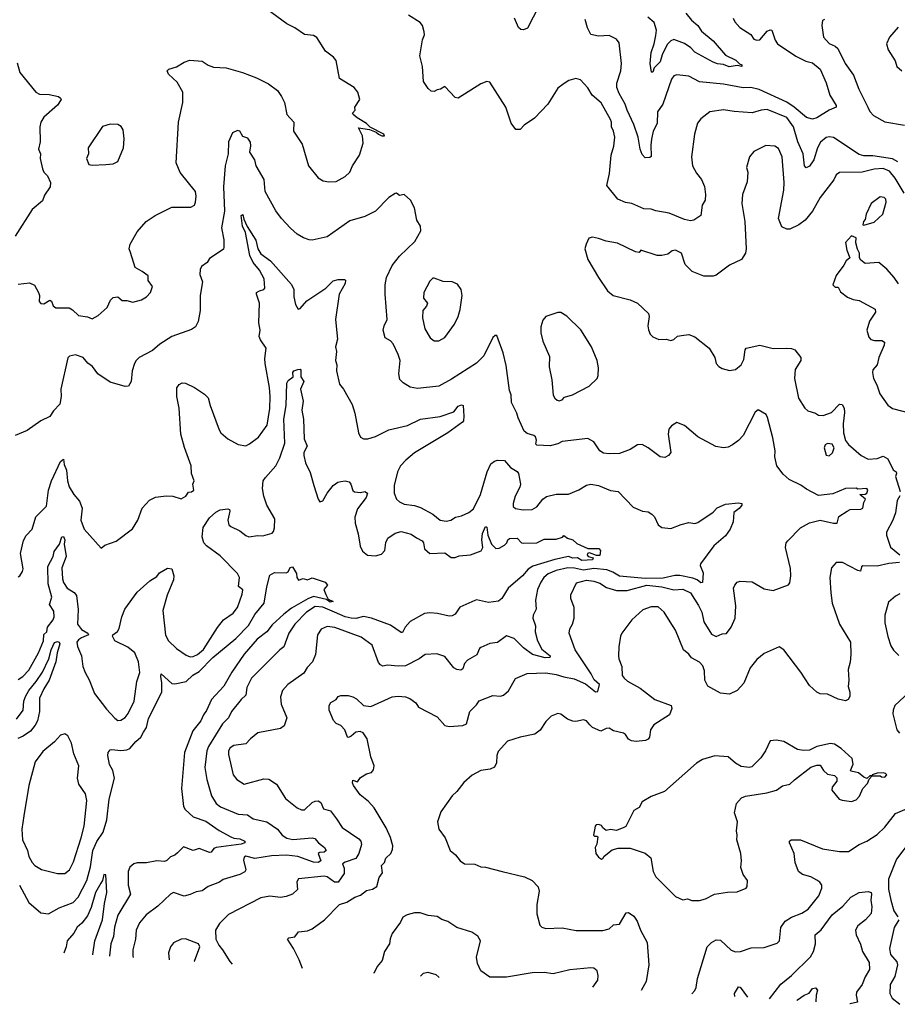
# Model space of a CAD drawing. Extents: x 1245515 to 1420776, y 606314 to 671314.
# Tile 192 of 256: x 1360214 to 1366038, y 610164 to 616695. Entities that reach past the tile are written whole.
import ezdxf

# ---------------------------------------------------------------- set-up
doc = ezdxf.new("R2010")
doc.units = 0

msp = doc.modelspace()

# ---------------------------------------------------------------- linework, layer by layer
at = {"layer": '0CON10XD'}
for points in [[(1360205, 614940), (1360279.5, 614949.5), (1360313.4, 614933.4), (1360340, 614885), (1360345.8, 614864.2), (1360343.8, 614825), (1360355, 614811.2), (1360375, 614809.2), (1360415, 614833.3), (1360425, 614827.5), (1360437.5, 614797.5), (1360454.4, 614784.4), (1360542.6, 614782.6), (1360565, 614770.8), (1360605, 614732), (1360665, 614722.9), (1360695, 614710), (1360735, 614732), (1360795, 614786.2), (1360816, 614835), (1360835, 614852), (1360865, 614856.2), (1360895, 614831.2), (1360925, 614831.2), (1360965, 614820.8), (1361023.2, 614836.8), (1361055, 614855.8), (1361082, 614885), (1361095.8, 614925), (1361067.5, 614965), (1361066, 614995), (1361026.7, 615025), (1360980, 615050), (1360949.3, 615150.7), (1360941.4, 615175), (1360947.5, 615205), (1360995, 615287.1), (1361054.5, 615355.5), (1361113, 615397), (1361225, 615452), (1361349.4, 615450.6), (1361373.8, 615465), (1361380.8, 615485), (1361385.8, 615525), (1361381.4, 615555), (1361280.2, 615680.2), (1361252.5, 615745), (1361269.2, 616015), (1361296.9, 616145), (1361296, 616215), (1361260.5, 616280.5), (1361202.3, 616332.3), (1361192.5, 616355), (1361204.2, 616365.8), (1361255, 616382), (1361305, 616412.9), (1361344.5, 616425.5), (1361425, 616418.6), (1361465, 616392.5), (1361501.2, 616378.8), (1361585, 616374.4), (1361693.3, 616345), (1361785, 616309.1), (1361865, 616268.8), (1361924.2, 616225), (1361952.5, 616185), (1361970.8, 616145), (1361986, 616065), (1362033.1, 616015), (1362030.6, 615955), (1362088.1, 615868.1), (1362130, 615725), (1362195, 615645.8), (1362228.8, 615625), (1362265, 615618.9), (1362315, 615621.9), (1362375, 615654), (1362405, 615683.3), (1362423.3, 615725), (1362470, 615795), (1362493.3, 615875), (1362490, 615925), (1362463.3, 615976.7), (1362535, 615966.7), (1362579.7, 615949.7), (1362594.3, 615935), (1362617.5, 615925), (1362635.8, 615924.2), (1362631.2, 615935), (1362540.8, 615980.8), (1362515.8, 616005), (1362452.8, 616042.8), (1362427.5, 616065), (1362422.5, 616075), (1362440, 616095), (1362437.5, 616115), (1362472.5, 616165), (1362458.8, 616215), (1362433.3, 616245), (1362337.5, 616305), (1362313.8, 616425), (1362296.7, 616445), (1362243.8, 616485), (1362185.7, 616575.7), (1362165, 616590), (1362105, 616597.5), (1362041.2, 616641.2), (1361988, 616668), (1361853.8, 616765)], [(1363659.1, 616785), (1363585, 616638.8), (1363557, 616627), (1363540.5, 616630.5), (1363525, 616643.3), (1363498.5, 616705)], [(1366042.3, 615752.3), (1366005, 615771.9), (1365875, 615791), (1365815, 615791.3), (1365785, 615800.5), (1365615, 615913.2), (1365585, 615917.9), (1365565, 615913.8), (1365527.3, 615882.7), (1365507.6, 615845), (1365485, 615764.5), (1365455, 615722.5), (1365433.1, 615713.1), (1365421.1, 615725), (1365412.4, 615805), (1365378.8, 615885), (1365348.7, 615985), (1365305, 616045.4), (1365175, 616098.2), (1365135, 616095.4), (1365075, 616076.2), (1364955, 616085.5), (1364885, 616097.8), (1364795, 616084.4), (1364733.4, 616036.6), (1364711.3, 616008.7), (1364691.4, 615935), (1364671.4, 615785), (1364680, 615725), (1364705, 615676), (1364738.1, 615635), (1364758.3, 615588.3), (1364764.4, 615535), (1364762, 615498), (1364743.8, 615465), (1364733.3, 615395), (1364687.5, 615365), (1364665, 615361.4), (1364625, 615369.1), (1364525, 615411.5), (1364435, 615425.8), (1364405, 615436.9), (1364355, 615440), (1364275.7, 615475.7), (1364235, 615481.8), (1364183.3, 615503.3), (1364110, 615595), (1364127.5, 615675), (1364138.6, 615795), (1364156.9, 615855), (1364164.2, 615915), (1364155.6, 615955), (1364141.4, 615985), (1364142.5, 616015), (1364135, 616033.3), (1364072.1, 616142.1), (1364014, 616195), (1363985, 616243.3), (1363935, 616296), (1363904.5, 616305.5), (1363858.3, 616291.7), (1363828, 616272), (1363785, 616240), (1363718.1, 616135), (1363629.5, 616040.5), (1363562.5, 615995), (1363535, 615966.7), (1363506.4, 615966.4), (1363475, 616007.5), (1363440, 616115), (1363335, 616281.2), (1363315, 616283.8), (1363275, 616270), (1363125, 616173.3), (1363105, 616177.5), (1363035, 616252.5), (1363007, 616233), (1362985, 616230), (1362965, 616217.5), (1362945, 616220), (1362925, 616237.5), (1362893.8, 616285), (1362888, 616385), (1362870, 616455), (1362888.3, 616561.7), (1362900, 616595), (1362898.6, 616615), (1362886.7, 616655), (1362872.5, 616675), (1362795, 616724.4)], [(1364948.1, 616705), (1364960, 616680), (1364993, 616643), (1365065.5, 616595.5), (1365085, 616566), (1365105, 616558.6), (1365125, 616561.4), (1365175, 616619.5), (1365195, 616627.1), (1365204.3, 616624.3), (1365228, 616558), (1365243.6, 616533.6), (1365365, 616453.3), (1365430.4, 616420.4), (1365475, 616408.5), (1365525, 616366.9), (1365566.5, 616275), (1365590, 616195), (1365633.3, 616125), (1365633.3, 616115), (1365585, 616094.6), (1365505, 616044.3), (1365475, 616035.7), (1365435, 616045.6), (1365353.9, 616115), (1365305, 616148.4), (1365121.6, 616231.6), (1365065, 616245.2), (1365015, 616242.2), (1364885, 616266.9), (1364725, 616283.3), (1364655, 616319.6), (1364575, 616329.1), (1364555, 616321.9), (1364539.1, 616300.9), (1364481.5, 616135), (1364447.6, 616082.4), (1364443.6, 616005), (1364418.2, 615955), (1364407.6, 615902.4), (1364402.2, 615862.2), (1364405, 615787.5), (1364395, 615780), (1364365, 615777.5), (1364345, 615801.2), (1364331.1, 615835), (1364318.1, 615915), (1364288.7, 615998.7), (1364245, 616094.2), (1364233.1, 616135), (1364191.8, 616205), (1364176.2, 616245), (1364176.2, 616273.8), (1364203.8, 616355), (1364206.9, 616405), (1364191.9, 616541.9), (1364175.5, 616565.5), (1364125, 616590.8), (1364055, 616585.7), (1364005, 616596.7), (1363981.2, 616641.2), (1363966.6, 616696.6)], [(1364635, 616738.6), (1364671.4, 616691.4), (1364715, 616655.8), (1364739.4, 616619.4), (1364815.7, 616555), (1364898.8, 616458.8), (1364966.6, 616426.6), (1364990.9, 616400.9), (1365006.9, 616395), (1365005.8, 616385), (1364975, 616391.8), (1364922.2, 616382.2), (1364885, 616397.8), (1364845, 616402.1), (1364815, 616413.3), (1364695, 616480.2), (1364668, 616508), (1364625.8, 616535.8), (1364555, 616562.7), (1364535, 616554.7), (1364510.8, 616529.2), (1364478.4, 616461.6), (1364465, 616414.5), (1364423.8, 616375), (1364415, 616346.7), (1364407.5, 616347.5), (1364398.6, 616405), (1364403.6, 616476.4), (1364424, 616535), (1364435, 616590), (1364440, 616625), (1364424, 616675), (1364381.7, 616711.7)], [(1365554, 616696), (1365541.2, 616688.8), (1365538, 616655), (1365547.7, 616577.7), (1365585, 616536), (1365625, 616519.2), (1365643.4, 616503.4), (1365691.1, 616405), (1365746.3, 616326.3), (1365783.4, 616233.4), (1365841.4, 616115), (1365855.5, 616085.5), (1365878.9, 616058.9), (1365955, 616018.1), (1366085, 615994.4)], [(1366044, 616645), (1365985, 616578.8), (1365966.7, 616535), (1365978, 616495), (1366022.7, 616422.7), (1366034, 616385), (1366067.5, 616355)], [(1360198.6, 616408.6), (1360215, 616344), (1360322.5, 616215), (1360345, 616200.5), (1360409.5, 616199.5), (1360472.5, 616185), (1360486.2, 616175), (1360488.8, 616165), (1360465, 616128), (1360375, 616048.8), (1360354.2, 616015), (1360348, 615985), (1360350.8, 615885), (1360340, 615835), (1360352.5, 615805), (1360350.8, 615775), (1360365.6, 615705), (1360375, 615682.5), (1360399.6, 615659.6), (1360420, 615615), (1360417.5, 615585), (1360378.8, 615531.2), (1360366.6, 615493.4), (1360297.5, 615435), (1360185, 615259.2)], [(1360695, 615730), (1360785, 615734.2), (1360835, 615739.2), (1360865.5, 615754.5), (1360902.5, 615845), (1360907.5, 615905), (1360900, 615965), (1360887, 615987), (1360865, 616000), (1360815, 616001.4), (1360765, 615985.8), (1360668.8, 615845), (1360670, 615805), (1360656.7, 615775), (1360674.1, 615734.1), (1360695, 615730)], [(1362090, 610401.3), (1362068.8, 610458.8), (1362030.8, 610535), (1361992.5, 610595), (1362000, 610605), (1362039.4, 610610.6), (1362065, 610645.6), (1362125, 610651.1), (1362155, 610664.4), (1362236.4, 610723.6), (1362337.5, 610825), (1362385, 610842), (1362438.8, 610875), (1362475, 610888.6), (1362515, 610918), (1362555, 610927.5), (1362583.3, 610945), (1362599.2, 611005), (1362621.4, 611035), (1362616.2, 611085), (1362635.7, 611104.3), (1362645, 611132.5), (1362678, 611165), (1362688.7, 611191.3), (1362690, 611215), (1362675, 611271.2), (1362645.4, 611335), (1362566.2, 611466.2), (1362528.8, 611508.8), (1362472.7, 611552.7), (1362430, 611615), (1362423.9, 611633.9), (1362425, 611650), (1362455, 611640), (1362475, 611667.5), (1362516.4, 611693.6), (1362548.3, 611701.7), (1362561.7, 611718.3), (1362566.2, 611745), (1362543.9, 611806.1), (1362521.2, 611925), (1362493.9, 611963.9), (1362473.6, 611973.6), (1362445, 611968.8), (1362415, 611943.3), (1362397, 611933), (1362390, 611935), (1362372.5, 611985), (1362345, 612012.5), (1362315, 612027.5), (1362296.4, 612046.4), (1362268.8, 612115), (1362268.8, 612145), (1362280, 612165), (1362313.9, 612186.1), (1362327.5, 612205), (1362345, 612212.5), (1362395, 612213.3), (1362425, 612203.3), (1362449.1, 612189.1), (1362495.6, 612145.6), (1362545, 612140), (1362685, 612203.6), (1362725, 612207.8), (1362775, 612202.9), (1362803.2, 612193.2), (1362843, 612163), (1362860, 612135), (1362985, 612070), (1363035, 612013.8), (1363065, 612006.2), (1363154.2, 612014.2), (1363178.8, 612025), (1363200.6, 612105), (1363245, 612150), (1363263, 612177), (1363355, 612212.5), (1363405, 612208.9), (1363423.8, 612215), (1363457.6, 612242.4), (1363505, 612324), (1363582.4, 612357.6), (1363705, 612361.5), (1363775, 612351.8), (1363825, 612335.3), (1363893.1, 612323.1), (1363968.6, 612288.6), (1364035, 612235.6), (1364051.7, 612238.3), (1364062.5, 612285), (1364025.5, 612315.5), (1364007.3, 612355), (1363901.4, 612515), (1363860.6, 612625), (1363864.3, 612655), (1363883.7, 612686.3), (1363893.6, 612725), (1363894.5, 612795), (1363872.2, 612855), (1363871.1, 612878.9), (1363909.4, 612960.6), (1363975, 612977), (1364025, 612970.4), (1364065, 612956.4), (1364108.6, 612928.6), (1364175, 612908.5), (1364245, 612909.2), (1364375, 612943), (1364475, 612932.4), (1364555, 612914.1), (1364615, 612916.7), (1364665, 612893.5), (1364719.2, 612809.2), (1364740.4, 612765), (1364755, 612700.8), (1364805, 612619.2), (1364835, 612603.8), (1364875, 612621.4), (1364905, 612624), (1364935, 612666.2), (1364961.5, 612725), (1364967, 612807), (1364951.2, 612925), (1364958.8, 612945), (1364975, 612963.8), (1364995, 612971.4), (1365075, 612966.9), (1365155, 612920), (1365215, 612908), (1365315, 612946.7), (1365325, 612960), (1365331.2, 613005), (1365328.6, 613055), (1365295.8, 613194.2), (1365300.8, 613225), (1365310.9, 613239.1), (1365395, 613323.3), (1365455, 613356.7), (1365525, 613376), (1365615.4, 613354.6), (1365638, 613355), (1365649.7, 613400.3), (1365705, 613435.7), (1365725, 613445.6), (1365795, 613448), (1365810, 613455), (1365816.7, 613493.3), (1365827.5, 613515), (1365790, 613545), (1365825, 613547.5), (1365835, 613554), (1365843.1, 613575), (1365835, 613584.3), (1365775, 613580), (1365765, 613587.5), (1365695, 613585.8), (1365611.1, 613548.9), (1365515, 613538.2), (1365435, 613580), (1365397.7, 613607.7), (1365320.6, 613645), (1365280.8, 613680.8), (1365237.8, 613735), (1365224.3, 613795), (1365227.5, 613835), (1365212.1, 613922.1), (1365176.4, 614056.4), (1365167.5, 614075), (1365115, 614106.7), (1365095, 614092.5), (1365014, 613936), (1364985, 613904.4), (1364944.6, 613875.4), (1364915, 613859.4), (1364885, 613854.4), (1364834.5, 613864.5), (1364715, 613928.6), (1364625, 614002.9), (1364575, 614022), (1364539.5, 614000.5), (1364522.1, 613977.9), (1364518.1, 613945), (1364536, 613825), (1364520, 613805), (1364495, 613790.8), (1364463.3, 613795), (1364385.8, 613855.8), (1364345, 613876), (1364315, 613873.8), (1364265, 613842.9), (1364195, 613817.1), (1364125, 613814.4), (1364089.4, 613819.4), (1364064.4, 613834.4), (1364023.3, 613895), (1363985, 613915.8), (1363815, 613897.1), (1363785, 613881.9), (1363735, 613868.6), (1363645, 613872), (1363639.3, 613879.3), (1363644.3, 613905), (1363638, 613928), (1363627.1, 613937.1), (1363580.9, 613950.9), (1363562, 613965), (1363523.2, 614053.2), (1363514.2, 614085), (1363478, 614155), (1363475.7, 614205.7), (1363464.2, 614235), (1363441.5, 614401.5), (1363423.3, 614485), (1363380.7, 614600.7), (1363369.3, 614600.7), (1363355, 614586.7), (1363294.5, 614465), (1363245, 614416.9), (1363080.2, 614309.8), (1362995, 614264.4), (1362855, 614248.6), (1362805, 614257.5), (1362758.8, 614285), (1362737.3, 614307.3), (1362729.2, 614345), (1362738.9, 614435), (1362725.5, 614475), (1362692, 614545), (1362675, 614563.8), (1362639.2, 614585), (1362626, 614635), (1362632, 614665), (1362652, 614705), (1362640, 614875), (1362640, 614935), (1362647.5, 614985), (1362685.4, 615065), (1362735, 615126.9), (1362835.5, 615224.5), (1362876.7, 615295), (1362873.8, 615325), (1362849.4, 615365), (1362835, 615446.2), (1362807.9, 615497.9), (1362765, 615535.8), (1362735, 615528.8), (1362715, 615543.3), (1362705, 615542), (1362664.1, 615515.9), (1362575.7, 615424.3), (1362505, 615390), (1362405, 615361.1), (1362255, 615254), (1362155, 615232.5), (1362135, 615234), (1362098.6, 615248.6), (1362055, 615272), (1362011.1, 615311.1), (1361952.5, 615375), (1361915, 615426.2), (1361844.4, 615555), (1361835.7, 615635), (1361783.3, 615725), (1361775, 615766), (1361740.6, 615815), (1361748.3, 615858.3), (1361745, 615882.5), (1361729.2, 615909.2), (1361695, 615920.8), (1361675.8, 615955.8), (1361659.3, 615960.7), (1361626.7, 615943.3), (1361600, 615885), (1361597.9, 615805), (1361577.5, 615725), (1361566.8, 615585), (1361573.1, 615425), (1361553.3, 615315), (1361569.3, 615235), (1361570, 615185), (1361567.5, 615172.5), (1361545, 615158), (1361475, 615110), (1361457.5, 615085), (1361421.9, 615058.1), (1361413, 615037), (1361410.8, 615005), (1361427.1, 614955), (1361413.1, 614865), (1361413.1, 614765), (1361397.9, 614692.1), (1361381.7, 614658.3), (1361355, 614640), (1361225, 614592.5), (1361145, 614542.5), (1361095, 614500), (1361006.7, 614455), (1360986.7, 614435), (1360976.7, 614415), (1360961.2, 614365), (1360953.3, 614295), (1360936.4, 614263.6), (1360915, 614262.5), (1360815, 614290), (1360733.3, 614345), (1360697.5, 614395), (1360666.2, 614416.2), (1360635, 614453.3), (1360585, 614472.5), (1360545, 614463.8), (1360535, 614452.5), (1360486.8, 614243.2), (1360490, 614195), (1360480.9, 614145), (1360439.7, 614100.3), (1360415, 614062.5), (1360355, 614033.3), (1360265, 613970), (1360185, 613936.7)], [(1366083.1, 615545), (1366022.8, 615642.8), (1365985, 615690), (1365945, 615707), (1365885, 615703.6), (1365805, 615682.9), (1365655, 615681.2), (1365632.5, 615665), (1365617.6, 615632.4), (1365526.7, 615515), (1365474.7, 615425.3), (1365426.1, 615363.9), (1365385, 615332.9), (1365325, 615305.6), (1365305, 615304.4), (1365271.4, 615321.4), (1365248.5, 615375), (1365285.3, 615565), (1365286.8, 615615), (1365274.4, 615785), (1365249.3, 615839.3), (1365225, 615855.6), (1365165, 615860.5), (1365085, 615821.2), (1365056.2, 615785), (1365038, 615715), (1365045.9, 615684.1), (1365041.7, 615618.3), (1365010, 615535), (1365007.3, 615475), (1365025.6, 615355), (1365035.8, 615175), (1365030, 615145), (1365005, 615104), (1364925, 615065.7), (1364835, 615000), (1364815, 614993.9), (1364755, 614993.9), (1364675.8, 615025), (1364630.3, 615070.3), (1364605.7, 615145), (1364565, 615165.6), (1364545, 615162), (1364515, 615140), (1364475, 615130), (1364445, 615130), (1364335, 615166.7), (1364325, 615150), (1364300, 615155), (1364182.3, 615212.3), (1364105, 615225.7), (1364055, 615244.3), (1364015, 615251.2), (1363990, 615245), (1363973.9, 615206.1), (1363964.2, 615175), (1363985, 615103.3), (1364054.4, 614984.4), (1364115.6, 614895.6), (1364152.5, 614865), (1364265, 614835.8), (1364313.3, 614815), (1364386.7, 614745), (1364391.2, 614725), (1364382, 614665), (1364387, 614637), (1364398.6, 614608.6), (1364415, 614591.2), (1364455, 614574), (1364505, 614576), (1364535, 614566.7), (1364555, 614572.5), (1364580, 614595), (1364605, 614600), (1364653.9, 614606.1), (1364695, 614592), (1364788.8, 614515), (1364826, 614455), (1364836.2, 614415), (1364854.3, 614394.3), (1364875, 614381.2), (1364925, 614368), (1364965, 614374.2), (1365001.4, 614405), (1365019.8, 614440.2), (1365028.2, 614505), (1365035, 614516.2), (1365125, 614535.6), (1365215, 614514.4), (1365303.2, 614516.8), (1365335, 614514.2), (1365357.5, 614505), (1365398.8, 614455), (1365397.1, 614435), (1365359.6, 614375), (1365355.5, 614315), (1365383.1, 614185), (1365425, 614117.5), (1365445, 614100.6), (1365495, 614085.6), (1365515, 614071.1), (1365545, 614068.9), (1365600.2, 614089.8), (1365655, 614143.8), (1365672.3, 614142.3), (1365685, 614117.5), (1365688.6, 614088.6), (1365678.2, 614015), (1365681.1, 613955), (1365694.6, 613904.6), (1365715, 613876), (1365798, 613805), (1365845, 613779.4), (1365905, 613784.5), (1365945, 613800.7), (1365975, 613782.2), (1366009.4, 613709.4), (1366029.3, 613695), (1366032.2, 613685), (1366025.9, 613665), (1366057.9, 613565)], [(1365815, 615332.5), (1365885, 615352), (1365940.8, 615405), (1365964.3, 615485), (1365960.8, 615505), (1365951.2, 615515), (1365925, 615520.8), (1365864, 615475), (1365831.2, 615405), (1365825, 615370), (1365812.5, 615355), (1365810, 615335), (1365815, 615332.5)], [(1360205, 613000), (1360215, 613006.2), (1360233.8, 613035), (1360237.3, 613052.7), (1360220.6, 613155), (1360239.2, 613240.8), (1360257.1, 613272.9), (1360296.2, 613315), (1360322.3, 613397.7), (1360392.6, 613467.4), (1360406.5, 613575), (1360425.7, 613635.7), (1360485, 613763.3), (1360505, 613780), (1360509.2, 613745), (1360525, 613707.5), (1360532.2, 613635), (1360543.3, 613596.7), (1360572.7, 613545), (1360610.8, 613500.8), (1360628.7, 613455), (1360627.9, 613435), (1360620, 613375), (1360642, 613315), (1360755, 613190), (1360780.5, 613209.5), (1360855, 613235.8), (1360963, 613317), (1360999.4, 613375), (1361027.1, 613455), (1361075, 613507.5), (1361115, 613527.5), (1361185.8, 613535.8), (1361230, 613535), (1361285, 613516.7), (1361317.5, 613535), (1361335, 613560), (1361355, 613562.5), (1361370, 613575), (1361362.5, 613615), (1361372.5, 613635), (1361354.1, 613684.1), (1361353.1, 613735), (1361307.8, 613857.8), (1361284.6, 613945), (1361272.7, 614117.3), (1361256.1, 614196.1), (1361257.2, 614252.8), (1361272, 614275), (1361292.5, 614285), (1361315, 614284.4), (1361374, 614255), (1361440.6, 614210.6), (1361465, 614187.5), (1361478.5, 614135), (1361537.5, 613975), (1361550, 613955), (1361594.6, 613914.6), (1361665, 613876), (1361715, 613869.2), (1361739.5, 613880.5), (1361798.8, 613925), (1361855.5, 614005), (1361873.5, 614115), (1361875.8, 614195), (1361872.4, 614255), (1361843.6, 614415), (1361841.7, 614448.3), (1361850, 614515), (1361811.7, 614571.7), (1361804.2, 614594.2), (1361809.1, 614635), (1361801.5, 614685), (1361805.6, 614815), (1361785.8, 614875), (1361786.2, 614885), (1361805, 614895.6), (1361833.8, 614905), (1361840.5, 614915), (1361836.8, 614975), (1361805, 615033.1), (1361764.7, 615085), (1361741.6, 615131.6), (1361712.2, 615282.2), (1361692.3, 615325), (1361684.7, 615395), (1361695, 615403.3), (1361701.7, 615371.7), (1361724, 615324), (1361782, 615232), (1361795.4, 615175), (1361815, 615140.6), (1361878.1, 615095), (1362018.7, 614938.7), (1362034, 614905), (1362034.4, 614855.6), (1362044.3, 614805), (1362063.3, 614775), (1362075, 614780), (1362120.7, 614829.3), (1362245, 614914.4), (1362295, 614963.6), (1362328.1, 614971.9), (1362369.7, 614970.3), (1362376.1, 614966.1), (1362373.4, 614945), (1362334.6, 614875), (1362310.6, 614705), (1362322.9, 614575), (1362310.5, 614525), (1362317, 614493), (1362310.6, 614435), (1362319.2, 614405), (1362317.5, 614365), (1362337.5, 614277.5), (1362364.1, 614244.1), (1362421.7, 614141.7), (1362438.8, 614085), (1362462.5, 613955), (1362476, 613925), (1362495, 613914.3), (1362525.6, 613914.4), (1362575, 613929.2), (1362665, 613974.4), (1362786.9, 614003.1), (1362875, 614044.5), (1363005, 614063.3), (1363095.5, 614094.5), (1363125, 614130.8), (1363145, 614140), (1363156.7, 614135), (1363161.2, 614065), (1363160, 614035), (1363153.3, 614025), (1363054.5, 613955.5), (1362835, 613822.5), (1362775.9, 613774.1), (1362741.5, 613735), (1362721.8, 613695), (1362700.4, 613605), (1362698.9, 613555), (1362715, 613513.8), (1362735, 613495.8), (1362765, 613481.1), (1362835, 613473.5), (1362875, 613460), (1362955.4, 613415.4), (1363005.6, 613375.6), (1363045, 613368.1), (1363075, 613375.7), (1363105.7, 613394.3), (1363145, 613402.9), (1363195, 613425.6), (1363225, 613450.8), (1363273.1, 613545), (1363316.2, 613695), (1363341.7, 613748.3)], [(1366045, 614942), (1366017.1, 614985), (1365969.1, 615039.1), (1365915, 615083.8), (1365825, 615078), (1365795, 615098.8), (1365786.2, 615115), (1365787.5, 615145), (1365772.7, 615172.7), (1365762.5, 615215), (1365765, 615247.5), (1365735, 615260), (1365695, 615217.5), (1365702.5, 615165), (1365722.5, 615115), (1365697.5, 615095), (1365684.1, 615065.9), (1365632.4, 614997.6), (1365610, 614935), (1365625, 614920), (1365645, 614920), (1365660.7, 614890.7), (1365706.7, 614855), (1365745, 614839.4), (1365785, 614831.9), (1365891.2, 614775), (1365894, 614755), (1365852.9, 614695), (1365836, 614635), (1365848.3, 614588.3), (1365862.7, 614572.7), (1365886.1, 614566.1), (1365935, 614566.2), (1365953.3, 614555), (1365950.8, 614535), (1365915.6, 614455), (1365905, 614406), (1365875, 614372.5), (1365872.2, 614355), (1365879.4, 614315), (1365902, 614272), (1365922.1, 614212.1), (1365975, 614138.5), (1366005, 614115.6), (1366125, 614084.3)], [(1362995, 614563.8), (1363035, 614586.2), (1363099.4, 614675), (1363123.5, 614725), (1363137, 614773), (1363150.8, 614865), (1363143.8, 614905), (1363119.7, 614939.7), (1363085, 614956), (1363025, 614959.2), (1362965, 614980.6), (1362955, 614979.2), (1362935, 614961.2), (1362895.8, 614885), (1362895, 614847.5), (1362919.4, 614815), (1362912.9, 614795), (1362889.2, 614765), (1362887.3, 614717.3), (1362903.3, 614643.3), (1362939.2, 614585), (1362965, 614564), (1362995, 614563.8)], [(1363795, 614165.7), (1363815, 614174), (1363829.7, 614190.3), (1363882.9, 614207.1), (1363993.3, 614265), (1364046.2, 614315), (1364053.8, 614335), (1364054.2, 614385), (1364046.7, 614435), (1364009.4, 614525), (1363937.8, 614637.8), (1363845, 614727.5), (1363805, 614752.5), (1363785, 614752.5), (1363705, 614726), (1363685, 614702.5), (1363672.7, 614657.3), (1363672.7, 614617.3), (1363685, 614562.5), (1363730.9, 614460.9), (1363727.3, 614392.7), (1363744.4, 614305), (1363754.2, 614205), (1363764.5, 614184.5), (1363780.4, 614170.4), (1363795, 614165.7)], [(1360205, 612318.8), (1360235, 612338), (1360275, 612380), (1360339.6, 612495), (1360372.3, 612575), (1360374, 612616), (1360394, 612635), (1360400, 612665), (1360436.5, 612715), (1360444, 612735), (1360441.5, 612771.5), (1360411.8, 612815), (1360427.5, 612865), (1360403.2, 612953.2), (1360402.3, 613067.7), (1360436.4, 613135), (1360442.6, 613167.4), (1360478.9, 613215), (1360494.3, 613265.7), (1360505, 613266.2), (1360513.1, 613245), (1360510, 613215), (1360522.2, 613135), (1360495, 613060), (1360498.6, 612985), (1360505, 612961.9), (1360530, 612925), (1360575.6, 612895), (1360591.5, 612875), (1360602.1, 612782.1), (1360597.3, 612685), (1360625, 612649.2), (1360667.5, 612625), (1360670, 612615), (1360624.5, 612595.5), (1360605, 612582), (1360594.3, 612565), (1360597.7, 612537.7), (1360623.8, 612475), (1360634, 612405), (1360648.8, 612365), (1360675.6, 612315.6), (1360710.4, 612225), (1360790.7, 612120.7), (1360845, 612060.8), (1360865, 612046.2), (1360885, 612048), (1360915, 612067.1), (1360935, 612092.9), (1360973.3, 612175), (1360992, 612305), (1361012.1, 612365), (1361002.7, 612435), (1360979.5, 612495), (1360932.6, 612532.6), (1360845, 612574), (1360830, 612605), (1360833.3, 612615), (1360862.6, 612637.4), (1360874.5, 612655.5), (1360892.7, 612735), (1360912.5, 612785), (1360995, 612897.5), (1361078.3, 612971.7), (1361125, 613002.5), (1361142.5, 613025), (1361195, 613056), (1361225, 613052.5), (1361237.5, 613005), (1361235, 612980), (1361192.8, 612877.2), (1361164.7, 612775.3), (1361182.6, 612612.6), (1361201.9, 612575), (1361254, 612524), (1361319.3, 612479.3), (1361345, 612468.6), (1361365, 612470), (1361395, 612484.6), (1361435, 612518.2), (1361527.6, 612662.4), (1361565.9, 612714.1), (1361630.8, 612759.1), (1361660.5, 612795), (1361690.6, 612885), (1361694.1, 612914.1), (1361666, 612936), (1361672.7, 612995), (1361660.8, 613020.8), (1361545, 613138.9), (1361454.2, 613205), (1361435.7, 613225), (1361424.4, 613265), (1361432.4, 613327.6), (1361475, 613390), (1361515, 613427.8), (1361545, 613443.3), (1361595, 613450.8), (1361605.7, 613445.7), (1361609.2, 613435), (1361595.8, 613375), (1361602, 613345), (1361615, 613332.5), (1361675, 613304), (1361715, 613273.8), (1361735, 613263.8), (1361795, 613272.5), (1361828.8, 613271.2), (1361890, 613290), (1361899.4, 613300.6), (1361905.5, 613324.5), (1361907.5, 613385), (1361854.8, 613474.8), (1361835, 613534), (1361824.7, 613585), (1361830.8, 613635), (1361845, 613658.9), (1361913.8, 613736.2), (1361940.9, 613789.1), (1361973.8, 613886.2), (1361966.5, 614045), (1361982.9, 614135), (1361987.2, 614282.8), (1361995, 614302), (1362030, 614325), (1362027.5, 614355), (1362033.3, 614365), (1362060, 614375), (1362075, 614376.2), (1362080.7, 614370.7), (1362080, 614325), (1362099.4, 614295), (1362077.5, 614245), (1362094.5, 614164.5), (1362087.7, 614105), (1362097.9, 614045), (1362102.7, 613915), (1362121.5, 613865), (1362100, 613825), (1362099.6, 613805), (1362110.9, 613755), (1362142, 613692), (1362165.6, 613605)], [(1365585, 613801.2), (1365608.8, 613821.2), (1365620, 613855), (1365605, 613880), (1365575, 613883.8), (1365560, 613875), (1365552, 613855), (1365566.4, 613806.4), (1365585, 613801.2)], [(1363341.7, 613748.3), (1363365, 613767.5), (1363385, 613774.2), (1363431.4, 613771.4), (1363471.2, 613725), (1363515, 613698.8), (1363524.2, 613685), (1363537.1, 613615), (1363532.9, 613595), (1363502.5, 613535), (1363490, 613485), (1363490, 613465), (1363505, 613452), (1363555, 613444.4), (1363615, 613446.2), (1363647, 613463), (1363685.4, 613514.6), (1363711.2, 613531.2), (1363775, 613546.5), (1363855, 613546.7), (1363925, 613576.9), (1363975, 613606.7), (1364005, 613613.5), (1364055, 613605.5), (1364135, 613570.9), (1364185.3, 613565.3), (1364285, 613460.6), (1364346.7, 613435), (1364385, 613430.8), (1364408.8, 613415), (1364427, 613397), (1364450, 613345), (1364475, 613326.2), (1364535, 613320), (1364604.2, 613345.8), (1364655, 613358.6), (1364695, 613353.8), (1364715, 613359.2), (1364815, 613428.8), (1364843.5, 613456.5), (1364897.7, 613482.3), (1364985, 613491.2), (1365006, 613485), (1365006, 613475), (1364987.9, 613452.1), (1364953.3, 613425), (1364948.2, 613365), (1364929.6, 613315), (1364898.9, 613271.1), (1364819.5, 613205), (1364731.8, 613085), (1364729.2, 613075), (1364749.5, 613025), (1364745, 612961.2), (1364735, 612958.9), (1364709.3, 612979.3), (1364680.6, 612990.6), (1364595, 613009), (1364561.5, 613008.5), (1364485, 612990.4), (1364365, 612988.6), (1364195, 613004), (1364149.7, 613029.7), (1364109.4, 613045), (1364025, 613053.9), (1363955, 613044), (1363895, 613057.4), (1363852, 613058), (1363775, 613041.5), (1363721.8, 613018.2), (1363692.7, 612995), (1363671.8, 612965), (1363650, 612915), (1363637.7, 612845), (1363640.6, 612785), (1363622.7, 612745), (1363620.4, 612725), (1363637.8, 612675), (1363635.4, 612635), (1363649.6, 612575), (1363679.5, 612519.5), (1363733.6, 612475), (1363732.2, 612465), (1363701.9, 612461.9), (1363618.2, 612485), (1363557.6, 612527.6), (1363495, 612589.4), (1363445, 612608.8), (1363385.4, 612564.6), (1363335, 612556.9), (1363275, 612531.2), (1363265.9, 612524.1), (1363247.2, 612482.8), (1363185, 612446.9), (1363166.7, 612425), (1363155, 612390), (1363141.2, 612381.2), (1363115, 612384.3), (1363095, 612395.6), (1363035, 612470), (1362982.3, 612487.7), (1362905, 612484.4), (1362865, 612456.5), (1362775, 612409.1), (1362725, 612406.2), (1362655, 612414.4), (1362625, 612407.5), (1362608, 612415), (1362595, 612431.2), (1362554.2, 612545), (1362480.2, 612600.2), (1362305, 612662.5), (1362255, 612669.4), (1362215, 612651.4), (1362190.5, 612615), (1362176.5, 612485), (1362157.1, 612435), (1362122, 612398), (1362100.7, 612359.3), (1361994.2, 612285), (1361958.6, 612245), (1361945.6, 612204.4), (1361949.4, 612155), (1361986.7, 612065), (1361968.7, 612011.3), (1361945, 611993.3), (1361795, 611963.5), (1361745.8, 611925), (1361715, 611892.1), (1361635, 611880), (1361610, 611865), (1361599.6, 611845), (1361600.2, 611820.2), (1361630.4, 611685), (1361655.8, 611655.8), (1361705, 611623.5), (1361835, 611660.4), (1361867, 611657), (1361917.5, 611625), (1361978.7, 611528.7), (1362055, 611467.1), (1362085, 611454.4), (1362105, 611454.4), (1362155, 611501.5), (1362175, 611512.2), (1362195, 611513.1), (1362211.7, 611501.7), (1362231.2, 611461.2), (1362276.4, 611446.4), (1362316.5, 611395), (1362355, 611337.8), (1362465, 611262.5), (1362478.8, 611245), (1362482.7, 611225), (1362464.4, 611165), (1362445, 611131.1), (1362373.1, 611106.9), (1362357.5, 611095), (1362366.8, 611066.8), (1362367.4, 611032.6), (1362327.5, 610975), (1362304.4, 610975), (1362255, 611010), (1362235, 611014.7), (1362065, 610995.8), (1362053.6, 610976.4), (1362058.5, 610925), (1362025, 610894.4), (1361982, 610878), (1361945, 610872.7), (1361875, 610881.2), (1361815, 610870.5), (1361599.8, 610760.2), (1361540.7, 610699.3), (1361514.2, 610655), (1361516, 610595), (1361535, 610556), (1361559.4, 610525), (1361608.9, 610448.9), (1361625.4, 610431.3)], [(1362165.6, 613605), (1362194.2, 613514.2), (1362207, 613497), (1362225, 613502.5), (1362254.2, 613555), (1362295, 613604), (1362325, 613627.1), (1362345, 613632.5), (1362375, 613635.7), (1362400.5, 613630.5), (1362412, 613615), (1362425, 613572.5), (1362435, 613562), (1362475, 613559.2), (1362505, 613566), (1362523.3, 613555), (1362512.9, 613525), (1362455, 613451.2), (1362438.1, 613395), (1362441.1, 613355), (1362460, 613285), (1362472.7, 613202.7), (1362489.7, 613169.7), (1362522.7, 613142.7), (1362575, 613139.4), (1362615, 613150), (1362637.5, 613175), (1362643.6, 613226.4), (1362658.2, 613255), (1362705, 613288.8), (1362745, 613300.5), (1362813.1, 613283.1), (1362847.3, 613257.3), (1362885, 613238.8), (1362893.8, 613225), (1362900, 613185), (1362935, 613153.3), (1363035, 613157.5), (1363077.5, 613127.5), (1363105, 613128.1), (1363130.9, 613139.1), (1363205, 613146.2), (1363277.6, 613172.4), (1363286.9, 613193.1), (1363280.3, 613245), (1363285.9, 613285.9), (1363305, 613334.2), (1363315, 613328.8), (1363320, 613275), (1363344.3, 613215), (1363375, 613186.5), (1363395, 613188.5), (1363431.1, 613208.9), (1363446.7, 613225), (1363452.9, 613245), (1363465.6, 613254.4), (1363516.5, 613256.5), (1363544.4, 613225), (1363555, 613222.5), (1363645, 613224.7), (1363695, 613249.5), (1363775, 613248.5), (1363816.7, 613263.3), (1363825, 613272.5), (1363850, 613255), (1363884.6, 613244.6), (1363910.5, 613220.5), (1363985, 613188), (1364056.4, 613186.4), (1364068.5, 613175), (1364065, 613140), (1364041.7, 613141.7), (1363995, 613157.5), (1363982.5, 613155), (1363980, 613145), (1363987.5, 613135), (1364020, 613125), (1364015, 613112), (1363945, 613107.1), (1363915, 613126.2), (1363885, 613123.3), (1363855, 613133.1), (1363764.7, 613114.7), (1363620.5, 613069.5), (1363588.8, 613051.2), (1363551.4, 613005), (1363455.8, 612924.2), (1363414.1, 612855.9), (1363392.7, 612837.3), (1363325, 612830), (1363245.8, 612845.8), (1363235, 612843.1), (1363135, 612798.6), (1363105, 612752.5), (1363085, 612741.4), (1363065, 612739.2), (1362987, 612757), (1362935, 612760), (1362900.8, 612755), (1362805, 612702.5), (1362771.5, 612665), (1362755, 612630), (1362745, 612630), (1362675, 612679.7), (1362549.4, 612725), (1362495, 612735.2), (1362445, 612723), (1362415, 612724.5), (1362373.2, 612733.2), (1362304.2, 612764.2), (1362225, 612798.7), (1362175, 612802.4), (1362117.5, 612765), (1362039.1, 612685), (1362000.4, 612625), (1361967.5, 612535), (1361941.1, 612515), (1361753, 612327), (1361721.8, 612265), (1361715, 612214), (1361684.2, 612185), (1361620.8, 612105), (1361600.6, 612065), (1361559.4, 612025), (1361467.1, 611875), (1361457.1, 611845), (1361442.5, 611735), (1361455.5, 611655), (1361486.6, 611546.6), (1361518.1, 611495), (1361547, 611473), (1361665, 611426.2), (1361725, 611420), (1361764.7, 611394.7), (1361855, 611373.9), (1361924.5, 611325), (1361956.9, 611285), (1361986.5, 611266.5), (1362026.9, 611256.9), (1362155, 611268), (1362173.8, 611263.8), (1362198.1, 611235), (1362237.5, 611205), (1362247.9, 611185), (1362235.9, 611174.1), (1362205, 611171.9), (1362194.8, 611165), (1362213.5, 611115), (1362195.6, 611104.4), (1362165, 611107.4), (1362060.8, 611145), (1361985, 611153.7), (1361885, 611147.8), (1361775, 611130.3), (1361714.4, 611145.6), (1361705, 611140), (1361699.7, 611120.3), (1361714.4, 611055), (1361707.6, 611042.4), (1361675, 611024.4), (1361565, 610991.4), (1361541.2, 610975), (1361465, 610944.4), (1361425, 610915.7), (1361385, 610910), (1361345, 610892), (1361305, 610882), (1361235.8, 610905.8), (1361214.5, 610895.5), (1361130.8, 610815), (1361052.9, 610757.1), (1361010.5, 610705), (1360987.9, 610655), (1360983.5, 610595), (1360964.6, 610525.4), (1360964.5, 610485), (1360967, 610473.8)], [(1366055, 613535.7), (1366036.2, 613505), (1366025.3, 613424.7), (1366008.5, 613375), (1365966.9, 613295), (1365965.5, 613275), (1365992.1, 613195), (1366055, 613144.3)], [(1366052.5, 613095), (1365982.1, 613087.9), (1365905, 613070.5), (1365808.3, 613071.7), (1365800.8, 613065), (1365794.1, 613035.9), (1365775, 613040.6), (1365675, 613094.5), (1365632.5, 613095), (1365601.7, 613058.3), (1365591.1, 612995), (1365595.8, 612894.2), (1365606.7, 612825), (1365655, 612686), (1365727.3, 612565), (1365729.2, 612485), (1365725, 612432.5), (1365712.9, 612385), (1365716.7, 612315), (1365712, 612272), (1365723.8, 612235), (1365723.3, 612205), (1365712.5, 612185), (1365695, 612177.5), (1365645, 612187.5), (1365575, 612220.8), (1365525, 612224.2), (1365505, 612234.3), (1365455, 612278.6), (1365396.9, 612366.9), (1365285, 612514.2), (1365255, 612534), (1365155, 612490), (1365105, 612452), (1365061.1, 612395), (1365020, 612295), (1364975, 612245.8), (1364925, 612222), (1364865, 612226.7), (1364780, 612275), (1364760, 612315), (1364758.6, 612375), (1364748.3, 612408.3), (1364725, 612434.2), (1364671.7, 612461.7), (1364655.4, 612485.4), (1364620, 612515), (1364565.7, 612645), (1364531.8, 612701.8)], [(1360214.3, 610955), (1360275, 610840), (1360355, 610770), (1360405, 610764.2), (1360477.1, 610802.9), (1360569.8, 610840.2), (1360603.3, 610875), (1360660.3, 610985), (1360684.8, 611075), (1360698.8, 611185), (1360725.9, 611244.1), (1360767.7, 611305), (1360792.7, 611387.3), (1360809.1, 611525), (1360844.5, 611665), (1360832.2, 611715), (1360809.4, 611755), (1360798.6, 611815), (1360802, 611835), (1360815, 611851.2), (1360825, 611854.2), (1360885, 611847.8), (1360925, 611852.5), (1360945, 611861.5), (1360985, 611907.9), (1361019.1, 611935), (1361035, 611968.1), (1361055, 612000), (1361069.8, 612060.2), (1361157.2, 612235), (1361157.4, 612297.4), (1361150.5, 612335), (1361154.1, 612355.9), (1361225, 612292.5), (1361245, 612289.6), (1361319.4, 612305), (1361363.5, 612346.5), (1361405, 612371.2), (1361495, 612464.7), (1361648.8, 612591.2), (1361733.4, 612676.6), (1361775, 612748.5), (1361837.6, 612825), (1361855, 612933.8), (1361875, 613010.8), (1361905, 613028.5), (1361983.6, 613026.4), (1361996.6, 613033.4), (1362008.8, 613061.2), (1362025, 613066.7), (1362051.7, 613021.7), (1362053.3, 612995), (1362065, 612977.5), (1362095, 612987.5), (1362125, 612980), (1362155, 612992.5), (1362242.5, 612965), (1362257.5, 612945), (1362232.5, 612915), (1362245, 612882.5), (1362261.7, 612851.7), (1362293.8, 612835), (1362275, 612831.5), (1362249.5, 612849.5), (1362165, 612868.1), (1362126.3, 612853.7), (1362018.7, 612791.3), (1361967.7, 612752.3), (1361889.9, 612680.1), (1361855, 612634.5), (1361789.4, 612585), (1361703.1, 612486.9), (1361622.1, 612367.9), (1361569.3, 612275), (1361488, 612185), (1361455, 612112.9), (1361434.2, 612085), (1361416.2, 612043.8), (1361362.6, 611977.4), (1361307.4, 611835), (1361287.2, 611595), (1361301.3, 611475), (1361312.7, 611455), (1361365, 611408.5), (1361449.2, 611379.2), (1361537.7, 611317.7), (1361615, 611273.8), (1361635.3, 611265.3), (1361675, 611262.3), (1361708.8, 611245), (1361707.5, 611235), (1361685, 611225.3), (1361517.5, 611205), (1361503.4, 611196.6), (1361485, 611172.1), (1361475, 611170), (1361405, 611198.2), (1361365, 611184.5), (1361302.2, 611207.8), (1361260.8, 611169.2), (1361245, 611152.2), (1361215, 611141.1), (1361191.9, 611118.1), (1361175, 611110.4), (1361125, 611116.7), (1361055, 611101.9), (1360995, 611103.4), (1360971.9, 611095), (1360945, 611072.9), (1360934.5, 611045), (1360933.3, 610955), (1360950.5, 610895), (1360865.9, 610755), (1360844, 610676), (1360836.4, 610613.6), (1360820.3, 610565), (1360811.3, 610485), (1360811.4, 610483.8)], [(1366055, 612885.8), (1366025, 612872), (1365979.1, 612830.9), (1365956, 612745), (1365954.2, 612695), (1365975, 612602.5), (1365995, 612542.5), (1366011.9, 612511.9), (1366047, 612477)], [(1364531.8, 612701.8), (1364491.9, 612765), (1364450.1, 612800.1), (1364405, 612799.6), (1364349.8, 612780.2), (1364276, 612715), (1364209.2, 612625), (1364200.8, 612605), (1364190.6, 612535), (1364188, 612475), (1364190, 612455), (1364210.5, 612405), (1364212.5, 612345), (1364225, 612328), (1364247.4, 612307.4), (1364330.7, 612260.7), (1364430, 612185), (1364537.5, 612145), (1364542.5, 612125), (1364526.7, 612085), (1364422.4, 612017.6), (1364400, 611985), (1364393.8, 611935), (1364385, 611922.5), (1364366.1, 611913.9), (1364305, 611906.2), (1364275, 611911.2), (1364255, 611923.3), (1364233.9, 611953.9), (1364221.7, 611961.7), (1364155, 611978.8), (1364125, 611995.8), (1364106.1, 611993.9), (1364070, 611975), (1364015, 612000.8), (1363997.5, 612017.5), (1363975, 612043.8), (1363955, 612050), (1363905, 612038.8), (1363885, 612041.2), (1363850, 612055), (1363805, 612088.8), (1363785, 612093.8), (1363740, 612075), (1363705, 612040), (1363667.8, 611982.2), (1363633.3, 611955), (1363535, 611936), (1363451.4, 611908.6), (1363388.8, 611841.2), (1363380.8, 611815), (1363379.2, 611765), (1363365, 611736.7), (1363335.6, 611724.4), (1363274.3, 611715.7), (1363216.1, 611683.9), (1363161.2, 611635), (1363116.2, 611575), (1363083.2, 611546.8), (1363008.8, 611441.2), (1362986.7, 611375), (1362996.7, 611325), (1363037.7, 611267.7), (1363072, 611185), (1363105.7, 611155.7), (1363136.7, 611115), (1363165.9, 611095.9), (1363235, 611094), (1363275, 611076), (1363305, 611073.8), (1363415, 611044), (1363565, 611010), (1363614.1, 610984.1), (1363655, 610943.3), (1363662, 610915), (1363646, 610825), (1363646.2, 610765), (1363665, 610690), (1363680, 610675), (1363705, 610666.7), (1363815, 610670.8), (1363906.1, 610653.9), (1364085, 610654.4), (1364125, 610665.7), (1364155, 610691.4), (1364195, 610696.2), (1364239.3, 610770.7), (1364255, 610772.5), (1364288.6, 610748.6), (1364312.5, 610715), (1364333.5, 610655), (1364377.5, 610575), (1364389.4, 610425), (1364371.5, 610315), (1364339, 610256.1)], [(1360194, 612056), (1360238.5, 612115), (1360242.5, 612175), (1360252, 612205), (1360274.1, 612245), (1360324.9, 612305.1), (1360365, 612366.9), (1360407.8, 612455), (1360423.5, 612515), (1360445, 612564.2), (1360465, 612569.8), (1360477.1, 612565), (1360480, 612555), (1360462.3, 612495), (1360453.5, 612435), (1360409.9, 612315), (1360375, 612257.2), (1360345.5, 612195), (1360346, 612105), (1360332, 612045), (1360316.2, 612015), (1360285.1, 611974.9), (1360237.6, 611942.4), (1360202.4, 611927.6)], [(1366148, 612262), (1366022.5, 612145), (1366010, 612115), (1366008.8, 612091.2), (1366034.4, 611984.4), (1366053.2, 611963.2)], [(1360515, 611031.5), (1360544.1, 611055.9), (1360571.3, 611108.7), (1360622.6, 611267.4), (1360643.3, 611345), (1360659.5, 611515), (1360650.1, 611560.1), (1360607.1, 611625), (1360598.5, 611665), (1360606.9, 611745), (1360572.9, 611825), (1360557.8, 611895), (1360532.9, 611945), (1360515, 611957.5), (1360485, 611949.1), (1360446.4, 611905), (1360368.8, 611841.2), (1360317.8, 611772.2), (1360274.4, 611615), (1360242.1, 611415), (1360227.9, 611325), (1360234.1, 611254.1), (1360265.4, 611185), (1360275, 611144), (1360296.5, 611105), (1360314.7, 611084.7), (1360358.3, 611058.3), (1360465, 611031.5), (1360515, 611031.5)], [(1364675, 610851.9), (1364725, 610853.3), (1364765.4, 610864.6), (1364825, 610895.4), (1364911.2, 610908.8), (1364975, 610910), (1365035, 610933.8), (1365041.2, 610945), (1365043.8, 610985), (1365015.5, 611025.5), (1365000.7, 611070.7), (1365004.4, 611115), (1364999.4, 611165), (1364972.9, 611255), (1364975.8, 611285), (1364970.6, 611315), (1364976.7, 611375), (1364957.1, 611435), (1364971.2, 611495), (1365005, 611533.8), (1365030, 611545), (1365173, 611567), (1365235.9, 611584.1), (1365275, 611612.5), (1365325.8, 611624.2), (1365355, 611653.3), (1365463.9, 611736.1), (1365505, 611750), (1365525, 611750), (1365548.8, 611715), (1365575, 611691.2), (1365621.7, 611681.7), (1365637, 611667), (1365636.2, 611645), (1365606, 611605), (1365604, 611585), (1365652.5, 611525), (1365672.5, 611517.5), (1365735, 611510), (1365765, 611520), (1365786.2, 611545), (1365808.8, 611595), (1365840.7, 611629.3), (1365851.7, 611658.3), (1365870, 611680), (1365855, 611680), (1365835, 611662.5), (1365815, 611670), (1365779.4, 611699.4), (1365730.7, 611710.7), (1365727.5, 611715), (1365746.1, 611756.1), (1365738.8, 611795), (1365665, 611860), (1365620.5, 611890.5), (1365595, 611893.8), (1365505, 611873.3), (1365455, 611850), (1365415, 611846.7), (1365375, 611853.8), (1365285, 611906.2), (1365233.6, 611916.4), (1365195, 611912.5), (1365163.8, 611845), (1365132.3, 611797.7), (1365071.7, 611738.3), (1365055, 611733.8), (1365002.1, 611742.1), (1364965, 611764.2), (1364915, 611805.8), (1364827.7, 611812.3), (1364745, 611788.8), (1364705.9, 611764.1), (1364494.2, 611575.8), (1364405, 611541.4), (1364345, 611508), (1364325, 611468.8), (1364289.7, 611450.3), (1364235.8, 611344.2), (1364223.9, 611336.1), (1364175, 611316.2), (1364135, 611322.5), (1364105, 611317.5), (1364083.6, 611333.6), (1364075, 611350), (1364055, 611357.5), (1364040, 611355), (1364032.5, 611345), (1364022.5, 611285), (1364028.3, 611278.3), (1364045, 611280), (1364050, 611275), (1364043, 611227), (1364033.8, 611205), (1364037.5, 611165), (1364055, 611140), (1364075, 611127.5), (1364085, 611130), (1364093.6, 611146.4), (1364145, 611187.5), (1364185, 611200), (1364265, 611198.8), (1364365, 611166), (1364402, 611135), (1364418.1, 611045), (1364435, 611008.8), (1364565, 610880), (1364615, 610857.5), (1364645, 610862.5), (1364675, 610851.9)], [(1365955, 611670), (1365967.5, 611685), (1365960, 611695), (1365945, 611700), (1365905, 611697.5), (1365870, 611685), (1365870, 611680), (1365925, 611680), (1365933, 611673), (1365955, 611670)], [(1364674.4, 610234.5), (1364693.6, 610256.4), (1364703.6, 610276.4), (1364712.9, 610335), (1364777.1, 610545), (1364804.4, 610575), (1364835, 610591.2), (1364865, 610589.4), (1364935, 610522.9), (1364965, 610511.9), (1364996.6, 610513.4), (1365068, 610538), (1365155, 610540), (1365241.2, 610568.8), (1365256, 610585), (1365265.6, 610674.4), (1365294, 610715), (1365335, 610742.9), (1365405, 610768.6), (1365445.4, 610794.6), (1365517.3, 610882.7), (1365537.8, 610935), (1365538, 610955), (1365524.2, 610974.2), (1365505, 610987.5), (1365465, 611008.5), (1365408.8, 611025), (1365382.9, 611045), (1365359.2, 611105), (1365354, 611165), (1365322.5, 611235), (1365322.9, 611247.1), (1365332.5, 611255), (1365395.7, 611255.7), (1365542.5, 611195), (1365655, 611177.8), (1365715, 611176.5), (1365785, 611224), (1365835, 611246), (1365905, 611291.2), (1365955, 611338.2), (1366025, 611429.5), (1366145, 611481.1)], [(1366123.3, 611245), (1366032.8, 611127.2), (1365979.4, 610995), (1365978.5, 610928.5), (1365993.9, 610855), (1366013.9, 610785), (1366041.2, 610745)], [(1360698.9, 610491.1), (1360700, 610495), (1360712.5, 610585), (1360765, 610724), (1360777.1, 610832.9), (1360792.7, 610905), (1360785, 611023.3), (1360773.6, 611025), (1360764.2, 610985.8), (1360753, 610967), (1360717.1, 610905), (1360689.5, 610805), (1360665, 610751.5), (1360627.9, 610702.1), (1360595.3, 610674.7), (1360573.1, 610635), (1360529.3, 610585), (1360523.6, 610545), (1360506.3, 610503.5)], [(1365189.3, 610201.2), (1365265, 610297.5), (1365335, 610355.5), (1365462.2, 610477.8), (1365481.2, 610515), (1365494.7, 610564.7), (1365492.5, 610625), (1365532.6, 610657.4), (1365605, 610756.7), (1365675.8, 610814.2), (1365728.9, 610875), (1365785, 610905.5), (1365845, 610913), (1365864, 610905), (1365867.2, 610895), (1365862, 610855), (1365869.7, 610810.3), (1365863.5, 610766.5), (1365826.3, 610723.6), (1365775, 610683.6), (1365760.3, 610655), (1365764.7, 610624.7), (1365792.8, 610562.8), (1365806.9, 610515), (1365850.3, 610440.3), (1365852.9, 610395), (1365824.4, 610345.6), (1365804.5, 610295.5), (1365767.5, 610245), (1365764.4, 610225), (1365772.9, 610177.1), (1365725, 610167.9), (1365723.2, 610166.8)], [(1364017.7, 610276.9), (1364050.5, 610325), (1364053.3, 610355), (1364046.2, 610386.2), (1364025, 610402.9), (1364005, 610405.5), (1363865, 610392.5), (1363755, 610366.4), (1363693.9, 610373.9), (1363615, 610373.6), (1363444.1, 610344.1), (1363334.5, 610344.5), (1363275, 610386), (1363251.4, 610435), (1363245.8, 610475.8), (1363272.5, 610585), (1363255.4, 610615.4), (1363215, 610641.4), (1363115, 610672.5), (1363055, 610712.5), (1363015, 610727.5), (1362985, 610746.9), (1362925, 610753.1), (1362871.7, 610771.7), (1362835, 610770.8), (1362785, 610758), (1362757.3, 610742.7), (1362740.5, 610709.5), (1362685, 610633.3), (1362672.4, 610597.6), (1362667.8, 610565), (1362635.5, 610515), (1362620, 610455), (1362587.1, 610415), (1362566.2, 610373.8), (1362562.4, 610370.8)], [(1366047.8, 610725), (1366016.6, 610673.4), (1365985.6, 610535), (1365992.5, 610495), (1366034.5, 610445), (1366038.8, 610425), (1366022.1, 610347.9), (1365991.1, 610295), (1365989.4, 610235), (1366002.9, 610205), (1366055, 610164)], [(1361373, 610447.6), (1361375, 610450), (1361408.8, 610545), (1361400, 610565), (1361315, 610598.8), (1361285, 610596.7), (1361235, 610571.2), (1361216.2, 610545), (1361202, 610505), (1361205.6, 610458.4)], [(1362874.2, 610350.7), (1362895, 610370), (1362922.1, 610377.9), (1362975, 610361.2), (1362996, 610345), (1362996.8, 610342.8)], [(1364960.7, 610216), (1364958.2, 610235), (1364985, 610280), (1364995, 610278.6), (1365043.3, 610210.7)], [(1365371.6, 610189.5), (1365375, 610192.9), (1365420, 610225), (1365452, 610238), (1365475, 610269.2), (1365495, 610274), (1365508, 610258), (1365499.4, 610225), (1365497, 610181.4)]]:
    msp.add_lwpolyline(points, dxfattribs=at)

doc.saveas('drawing.dxf')
